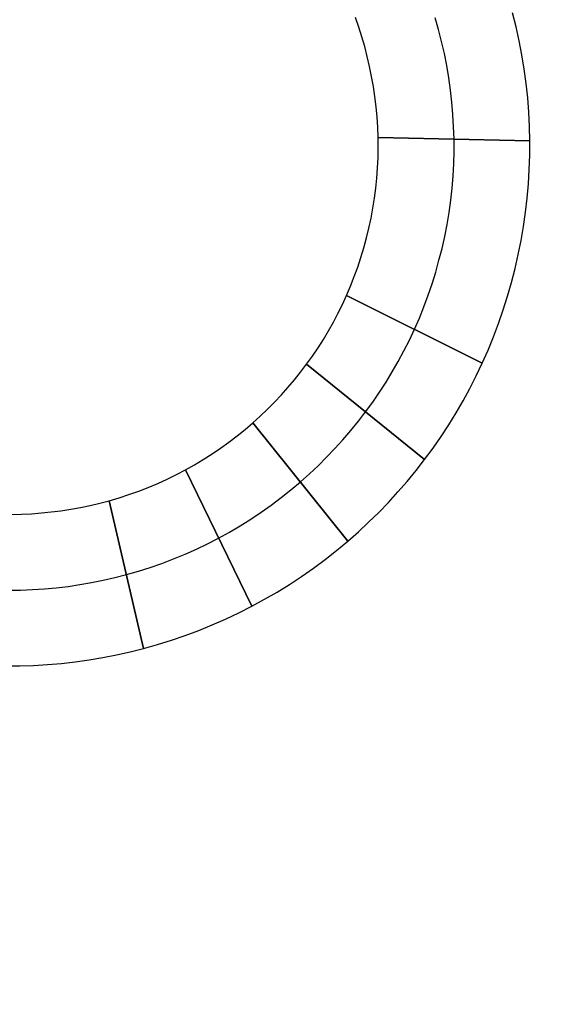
# Model space of a CAD drawing. Extents: x -1664 to 328, y -328 to 327.
# Tile 7 of 15: x 0 to 7, y -45 to -32. Entities that reach past the tile are written whole.
import ezdxf

# ---------------------------------------------------------------- set-up
doc = ezdxf.new("R2010")
doc.units = 0
for name, color, linetype in [('CORDONCINO_LAMP', 155, 'CONTINUOUS'), ('LINEA_SCHEINALE', 96, 'CONTINUOUS'), ('MARMO', 254, 'CONTINUOUS'), ('PAGLIA', 15, 'CONTINUOUS'), ('TESSUTO_LAMPADA', 27, 'CONTINUOUS')]:
    doc.layers.add(name, color=color, linetype=linetype)

msp = doc.modelspace()

# ---------------------------------------------------------------- linework, layer by layer
at = {"layer": 'CORDONCINO_LAMP'}
for centre, radius in [((0, 0, 1705.979), 327.5), ((0, 0, 1560.979), 327.5), ((0, 0, 1560.979), 325), ((0, 0, 1705.979), 325), ((0, 0, 1708.479), 325), ((0, 0, 1703.479), 325), ((0, 0, 1563.479), 325), ((0, 0, 1558.479), 325), ((0, 0, 1705.979), 322.5), ((0, 0, 1560.979), 322.5), ((0, 0, 1930.979), 107.5), ((0, 0, 1930.979), 105), ((0, 0, 1933.479), 105), ((0, 0, 1928.479), 105), ((0, 0, 1930.979), 102.5), ((0, 0, 1820.979), 77.5), ((0, 0, 1820.979), 75), ((0, 0, 1823.479), 75), ((0, 0, 1818.479), 75), ((0, 0, 1820.979), 72.5)]:
    msp.add_circle(centre, radius, dxfattribs=at)
at = {"layer": 'LINEA_SCHEINALE'}
for p, q in [((4.601, -32.437, 1086), (4.557, -32.311, 1086)), ((4.601, -32.437, 1094), (4.557, -32.311, 1094)), ((4.601, -32.437, 1090), (4.557, -32.311, 1090)), ((5.655, -32.47, 1086), (5.611, -32.314, 1086)), ((5.655, -32.47, 1094), (5.611, -32.314, 1094)), ((6.677, -32.432, 1086), (6.631, -32.247, 1086)), ((6.677, -32.432, 1094), (6.631, -32.247, 1094)), ((6.677, -32.432, 1090), (6.631, -32.247, 1090)), ((4.642, -32.564, 1086), (4.601, -32.437, 1086)), ((4.642, -32.564, 1094), (4.601, -32.437, 1094)), ((4.642, -32.564, 1090), (4.601, -32.437, 1090)), ((6.718, -32.618, 1086), (6.677, -32.432, 1086)), ((6.718, -32.618, 1094), (6.677, -32.432, 1094)), ((6.718, -32.618, 1090), (6.677, -32.432, 1090)), ((4.68, -32.693, 1086), (4.642, -32.564, 1086)), ((4.68, -32.693, 1094), (4.642, -32.564, 1094)), ((4.68, -32.693, 1090), (4.642, -32.564, 1090)), ((5.695, -32.627, 1086), (5.655, -32.47, 1086)), ((5.695, -32.627, 1094), (5.655, -32.47, 1094)), ((4.714, -32.823, 1086), (4.68, -32.693, 1086)), ((4.714, -32.823, 1094), (4.68, -32.693, 1094)), ((4.714, -32.823, 1090), (4.68, -32.693, 1090)), ((5.731, -32.786, 1086), (5.695, -32.627, 1086)), ((5.731, -32.786, 1094), (5.695, -32.627, 1094)), ((6.754, -32.804, 1086), (6.718, -32.618, 1086)), ((6.754, -32.804, 1094), (6.718, -32.618, 1094)), ((6.754, -32.804, 1090), (6.718, -32.618, 1090)), ((4.744, -32.954, 1086), (4.714, -32.823, 1086)), ((4.744, -32.954, 1094), (4.714, -32.823, 1094)), ((4.744, -32.954, 1090), (4.714, -32.823, 1090)), ((5.763, -32.945, 1086), (5.731, -32.786, 1086)), ((5.763, -32.945, 1094), (5.731, -32.786, 1094)), ((6.784, -32.992, 1086), (6.754, -32.804, 1086)), ((6.784, -32.992, 1094), (6.754, -32.804, 1094)), ((6.784, -32.992, 1090), (6.754, -32.804, 1090)), ((4.772, -33.086, 1086), (4.744, -32.954, 1086)), ((4.772, -33.086, 1094), (4.744, -32.954, 1094)), ((4.772, -33.086, 1090), (4.744, -32.954, 1090)), ((5.79, -33.105, 1086), (5.763, -32.945, 1086)), ((5.79, -33.105, 1094), (5.763, -32.945, 1094)), ((4.795, -33.219, 1086), (4.772, -33.086, 1086)), ((4.795, -33.219, 1094), (4.772, -33.086, 1094)), ((4.795, -33.219, 1090), (4.772, -33.086, 1090)), ((6.81, -33.18, 1086), (6.784, -32.992, 1086)), ((6.81, -33.18, 1094), (6.784, -32.992, 1094)), ((6.81, -33.18, 1090), (6.784, -32.992, 1090)), ((4.815, -33.353, 1086), (4.795, -33.219, 1086)), ((4.815, -33.353, 1094), (4.795, -33.219, 1094)), ((4.815, -33.353, 1090), (4.795, -33.219, 1090)), ((5.812, -33.266, 1086), (5.79, -33.105, 1086)), ((5.812, -33.266, 1094), (5.79, -33.105, 1094)), ((6.83, -33.369, 1086), (6.81, -33.18, 1086)), ((6.83, -33.369, 1094), (6.81, -33.18, 1094)), ((6.83, -33.369, 1090), (6.81, -33.18, 1090)), ((4.832, -33.487, 1086), (4.815, -33.353, 1086)), ((4.832, -33.487, 1094), (4.815, -33.353, 1094)), ((4.832, -33.487, 1090), (4.815, -33.353, 1090)), ((5.831, -33.428, 1086), (5.812, -33.266, 1086)), ((5.831, -33.428, 1094), (5.812, -33.266, 1094)), ((5.844, -33.59, 1086), (5.831, -33.428, 1086)), ((5.844, -33.59, 1094), (5.831, -33.428, 1094)), ((6.844, -33.558, 1086), (6.83, -33.369, 1086)), ((6.844, -33.558, 1094), (6.83, -33.369, 1094)), ((6.844, -33.558, 1090), (6.83, -33.369, 1090)), ((4.844, -33.622, 1086), (4.832, -33.487, 1086)), ((4.844, -33.622, 1094), (4.832, -33.487, 1094)), ((4.844, -33.622, 1090), (4.832, -33.487, 1090)), ((5.853, -33.752, 1086), (5.844, -33.59, 1086)), ((5.853, -33.752, 1094), (5.844, -33.59, 1094)), ((6.854, -33.747, 1086), (6.844, -33.558, 1086)), ((6.854, -33.747, 1094), (6.844, -33.558, 1094)), ((6.854, -33.747, 1090), (6.844, -33.558, 1090)), ((4.853, -33.757, 1086), (4.844, -33.622, 1086)), ((4.853, -33.757, 1094), (4.844, -33.622, 1094)), ((4.853, -33.757, 1090), (4.844, -33.622, 1090)), ((4.858, -33.892, 1086), (4.853, -33.757, 1086)), ((4.858, -33.892, 1094), (4.853, -33.757, 1094)), ((4.858, -33.892, 1090), (4.853, -33.757, 1090)), ((5.858, -33.914, 1086), (5.853, -33.752, 1086)), ((5.858, -33.914, 1094), (5.853, -33.752, 1094)), ((6.858, -33.937, 1086), (6.854, -33.747, 1086)), ((6.858, -33.937, 1094), (6.854, -33.747, 1094)), ((6.858, -33.937, 1090), (6.854, -33.747, 1090)), ((4.86, -34.026, 1086), (4.858, -33.892, 1086)), ((4.86, -34.026, 1094), (4.858, -33.892, 1094)), ((6.858, -33.937, 1086), (4.858, -33.892, 1086)), ((4.86, -34.026, 1090), (4.858, -33.892, 1090)), ((4.858, -33.892, 1086), (4.858, -33.892, 1094)), ((4.858, -33.892, 1094), (6.858, -33.937, 1094)), ((5.858, -34.076, 1086), (5.858, -33.914, 1086)), ((5.858, -34.076, 1094), (5.858, -33.914, 1094)), ((6.857, -34.126, 1086), (6.858, -33.937, 1086)), ((6.857, -34.126, 1094), (6.858, -33.937, 1094)), ((6.857, -34.126, 1090), (6.858, -33.937, 1090)), ((6.858, -33.937, 1094), (6.858, -33.937, 1086)), ((4.857, -34.16, 1086), (4.86, -34.026, 1086)), ((4.857, -34.16, 1094), (4.86, -34.026, 1094)), ((4.857, -34.16, 1090), (4.86, -34.026, 1090)), ((5.854, -34.237, 1086), (5.858, -34.076, 1086)), ((5.854, -34.237, 1094), (5.858, -34.076, 1094)), ((6.85, -34.314, 1086), (6.857, -34.126, 1086)), ((6.85, -34.314, 1094), (6.857, -34.126, 1094)), ((6.85, -34.314, 1090), (6.857, -34.126, 1090)), ((4.851, -34.293, 1086), (4.857, -34.16, 1086)), ((4.851, -34.293, 1094), (4.857, -34.16, 1094)), ((4.851, -34.293, 1090), (4.857, -34.16, 1090)), ((5.845, -34.398, 1086), (5.854, -34.237, 1086)), ((5.845, -34.398, 1094), (5.854, -34.237, 1094)), ((4.841, -34.427, 1086), (4.851, -34.293, 1086)), ((4.841, -34.427, 1094), (4.851, -34.293, 1094)), ((4.841, -34.427, 1090), (4.851, -34.293, 1090)), ((6.839, -34.502, 1086), (6.85, -34.314, 1086)), ((6.839, -34.502, 1094), (6.85, -34.314, 1094)), ((6.839, -34.502, 1090), (6.85, -34.314, 1090)), ((4.827, -34.56, 1086), (4.841, -34.427, 1086)), ((4.827, -34.56, 1094), (4.841, -34.427, 1094)), ((4.827, -34.56, 1090), (4.841, -34.427, 1090)), ((5.832, -34.559, 1086), (5.845, -34.398, 1086)), ((5.832, -34.559, 1094), (5.845, -34.398, 1094)), ((6.822, -34.69, 1086), (6.839, -34.502, 1086)), ((6.822, -34.69, 1094), (6.839, -34.502, 1094)), ((6.822, -34.69, 1090), (6.839, -34.502, 1090)), ((4.81, -34.693, 1086), (4.827, -34.56, 1086)), ((4.81, -34.693, 1094), (4.827, -34.56, 1094)), ((4.81, -34.693, 1090), (4.827, -34.56, 1090)), ((5.814, -34.719, 1086), (5.832, -34.559, 1086)), ((5.814, -34.719, 1094), (5.832, -34.559, 1094)), ((4.789, -34.825, 1086), (4.81, -34.693, 1086)), ((4.789, -34.825, 1094), (4.81, -34.693, 1094)), ((4.789, -34.825, 1090), (4.81, -34.693, 1090)), ((5.792, -34.879, 1086), (5.814, -34.719, 1086)), ((5.792, -34.879, 1094), (5.814, -34.719, 1094)), ((6.801, -34.878, 1086), (6.822, -34.69, 1086)), ((6.801, -34.878, 1094), (6.822, -34.69, 1094)), ((6.801, -34.878, 1090), (6.822, -34.69, 1090)), ((4.765, -34.956, 1086), (4.789, -34.825, 1086)), ((4.765, -34.956, 1094), (4.789, -34.825, 1094)), ((4.765, -34.956, 1090), (4.789, -34.825, 1090)), ((5.766, -35.038, 1086), (5.792, -34.879, 1086)), ((5.766, -35.038, 1094), (5.792, -34.879, 1094)), ((6.774, -35.064, 1086), (6.801, -34.878, 1086)), ((6.774, -35.064, 1094), (6.801, -34.878, 1094)), ((6.774, -35.064, 1090), (6.801, -34.878, 1090)), ((4.737, -35.087, 1086), (4.765, -34.956, 1086)), ((4.737, -35.087, 1094), (4.765, -34.956, 1094)), ((4.737, -35.087, 1090), (4.765, -34.956, 1090)), ((5.735, -35.196, 1086), (5.766, -35.038, 1086)), ((5.735, -35.196, 1094), (5.766, -35.038, 1094)), ((4.705, -35.216, 1086), (4.737, -35.087, 1086)), ((4.705, -35.216, 1094), (4.737, -35.087, 1094)), ((4.705, -35.216, 1090), (4.737, -35.087, 1090)), ((6.742, -35.251, 1086), (6.774, -35.064, 1086)), ((6.742, -35.251, 1094), (6.774, -35.064, 1094)), ((6.742, -35.251, 1090), (6.774, -35.064, 1090)), ((4.67, -35.345, 1086), (4.705, -35.216, 1086)), ((4.67, -35.345, 1094), (4.705, -35.216, 1094)), ((4.67, -35.345, 1090), (4.705, -35.216, 1090)), ((5.7, -35.353, 1086), (5.735, -35.196, 1086)), ((5.7, -35.353, 1094), (5.735, -35.196, 1094)), ((6.705, -35.436, 1086), (6.742, -35.251, 1086)), ((6.705, -35.436, 1094), (6.742, -35.251, 1094)), ((6.705, -35.436, 1090), (6.742, -35.251, 1090)), ((4.631, -35.473, 1086), (4.67, -35.345, 1086)), ((4.631, -35.473, 1094), (4.67, -35.345, 1094)), ((4.631, -35.473, 1090), (4.67, -35.345, 1090)), ((5.66, -35.51, 1086), (5.7, -35.353, 1086)), ((5.66, -35.51, 1094), (5.7, -35.353, 1094)), ((4.589, -35.6, 1086), (4.631, -35.473, 1086)), ((4.589, -35.6, 1094), (4.631, -35.473, 1094)), ((4.589, -35.6, 1090), (4.631, -35.473, 1090)), ((5.617, -35.665, 1086), (5.66, -35.51, 1086)), ((5.617, -35.665, 1094), (5.66, -35.51, 1094)), ((6.663, -35.62, 1086), (6.705, -35.436, 1086)), ((6.663, -35.62, 1094), (6.705, -35.436, 1094)), ((6.663, -35.62, 1090), (6.705, -35.436, 1090)), ((4.543, -35.726, 1086), (4.589, -35.6, 1086)), ((4.543, -35.726, 1094), (4.589, -35.6, 1094)), ((4.543, -35.726, 1090), (4.589, -35.6, 1090)), ((5.569, -35.819, 1086), (5.617, -35.665, 1086)), ((5.569, -35.819, 1094), (5.617, -35.665, 1094)), ((6.616, -35.803, 1086), (6.663, -35.62, 1086)), ((6.616, -35.803, 1094), (6.663, -35.62, 1094)), ((6.616, -35.803, 1090), (6.663, -35.62, 1090)), ((4.494, -35.85, 1086), (4.543, -35.726, 1086)), ((4.494, -35.85, 1094), (4.543, -35.726, 1094)), ((4.494, -35.85, 1090), (4.543, -35.726, 1090)), ((5.517, -35.971, 1086), (5.569, -35.819, 1086)), ((5.517, -35.971, 1094), (5.569, -35.819, 1094)), ((6.564, -35.984, 1086), (6.616, -35.803, 1086)), ((6.564, -35.984, 1094), (6.616, -35.803, 1094)), ((6.564, -35.984, 1090), (6.616, -35.803, 1090)), ((4.441, -35.973, 1086), (4.494, -35.85, 1086)), ((4.441, -35.973, 1094), (4.494, -35.85, 1094)), ((4.441, -35.973, 1090), (4.494, -35.85, 1090)), ((4.386, -36.092, 1086), (4.441, -35.973, 1086)), ((4.386, -36.092, 1094), (4.441, -35.973, 1094)), ((4.386, -36.092, 1090), (4.441, -35.973, 1090)), ((6.231, -36.867, 1086), (4.441, -35.973, 1086)), ((4.441, -35.973, 1086), (4.441, -35.973, 1094)), ((4.441, -35.973, 1094), (6.231, -36.867, 1094)), ((5.461, -36.122, 1086), (5.517, -35.971, 1086)), ((5.461, -36.122, 1094), (5.517, -35.971, 1094)), ((6.507, -36.164, 1086), (6.564, -35.984, 1086)), ((6.507, -36.164, 1094), (6.564, -35.984, 1094)), ((6.507, -36.164, 1090), (6.564, -35.984, 1090)), ((4.328, -36.21, 1086), (4.386, -36.092, 1086)), ((4.328, -36.21, 1094), (4.386, -36.092, 1094)), ((4.328, -36.21, 1090), (4.386, -36.092, 1090)), ((5.401, -36.272, 1086), (5.461, -36.122, 1086)), ((5.401, -36.272, 1094), (5.461, -36.122, 1094)), ((6.446, -36.343, 1086), (6.507, -36.164, 1086)), ((6.446, -36.343, 1094), (6.507, -36.164, 1094)), ((6.446, -36.343, 1090), (6.507, -36.164, 1090)), ((4.203, -36.44, 1086), (4.267, -36.326, 1086)), ((4.203, -36.44, 1094), (4.267, -36.326, 1094)), ((4.203, -36.44, 1090), (4.267, -36.326, 1090)), ((4.267, -36.326, 1086), (4.328, -36.21, 1086)), ((4.267, -36.326, 1094), (4.328, -36.21, 1094)), ((4.267, -36.326, 1090), (4.328, -36.21, 1090)), ((5.336, -36.42, 1086), (5.401, -36.272, 1086)), ((5.336, -36.42, 1094), (5.401, -36.272, 1094)), ((4.135, -36.553, 1086), (4.203, -36.44, 1086)), ((4.135, -36.553, 1094), (4.203, -36.44, 1094)), ((4.135, -36.553, 1090), (4.203, -36.44, 1090)), ((5.269, -36.563, 1086), (5.336, -36.42, 1086)), ((5.269, -36.563, 1094), (5.336, -36.42, 1094)), ((6.379, -36.519, 1086), (6.446, -36.343, 1086)), ((6.379, -36.519, 1094), (6.446, -36.343, 1094)), ((6.379, -36.519, 1090), (6.446, -36.343, 1090)), ((4.065, -36.663, 1086), (4.135, -36.553, 1086)), ((4.065, -36.663, 1094), (4.135, -36.553, 1094)), ((4.065, -36.663, 1090), (4.135, -36.553, 1090)), ((5.198, -36.704, 1086), (5.269, -36.563, 1086)), ((5.198, -36.704, 1094), (5.269, -36.563, 1094)), ((6.307, -36.694, 1086), (6.379, -36.519, 1086)), ((6.307, -36.694, 1094), (6.379, -36.519, 1094)), ((6.307, -36.694, 1090), (6.379, -36.519, 1090)), ((3.991, -36.772, 1086), (4.065, -36.663, 1086)), ((3.991, -36.772, 1094), (4.065, -36.663, 1094)), ((3.991, -36.772, 1090), (4.065, -36.663, 1090)), ((5.123, -36.844, 1086), (5.198, -36.704, 1086)), ((5.123, -36.844, 1094), (5.198, -36.704, 1094)), ((6.231, -36.867, 1086), (6.307, -36.694, 1086)), ((6.231, -36.867, 1094), (6.307, -36.694, 1094)), ((6.231, -36.867, 1090), (6.307, -36.694, 1090)), ((3.915, -36.879, 1086), (3.991, -36.772, 1086)), ((3.915, -36.879, 1094), (3.991, -36.772, 1094)), ((3.915, -36.879, 1090), (3.991, -36.772, 1090)), ((5.044, -36.981, 1086), (5.123, -36.844, 1086)), ((5.044, -36.981, 1094), (5.123, -36.844, 1094)), ((3.754, -37.086, 1086), (3.836, -36.984, 1086)), ((3.754, -37.086, 1094), (3.836, -36.984, 1094)), ((3.754, -37.086, 1090), (3.836, -36.984, 1090)), ((3.836, -36.984, 1086), (3.915, -36.879, 1086)), ((3.836, -36.984, 1094), (3.915, -36.879, 1094)), ((3.836, -36.984, 1090), (3.915, -36.879, 1090)), ((5.471, -38.135, 1086), (3.915, -36.879, 1086)), ((3.915, -36.879, 1086), (3.915, -36.879, 1094)), ((3.915, -36.879, 1094), (5.471, -38.135, 1094)), ((4.962, -37.116, 1086), (5.044, -36.981, 1086)), ((4.962, -37.116, 1094), (5.044, -36.981, 1094)), ((6.151, -37.034, 1086), (6.231, -36.867, 1086)), ((6.151, -37.034, 1094), (6.231, -36.867, 1094)), ((6.151, -37.034, 1090), (6.231, -36.867, 1090)), ((6.231, -36.867, 1094), (6.231, -36.867, 1086)), ((3.669, -37.186, 1086), (3.754, -37.086, 1086)), ((3.669, -37.186, 1094), (3.754, -37.086, 1094)), ((3.669, -37.186, 1090), (3.754, -37.086, 1090)), ((4.876, -37.249, 1086), (4.962, -37.116, 1086)), ((4.876, -37.249, 1094), (4.962, -37.116, 1094)), ((6.067, -37.199, 1086), (6.151, -37.034, 1086)), ((6.067, -37.199, 1094), (6.151, -37.034, 1094)), ((6.067, -37.199, 1090), (6.151, -37.034, 1090)), ((3.582, -37.284, 1086), (3.669, -37.186, 1086)), ((3.582, -37.284, 1094), (3.669, -37.186, 1094)), ((3.582, -37.284, 1090), (3.669, -37.186, 1090)), ((5.979, -37.361, 1086), (6.067, -37.199, 1086)), ((5.979, -37.361, 1094), (6.067, -37.199, 1094)), ((5.979, -37.361, 1090), (6.067, -37.199, 1090)), ((3.492, -37.38, 1086), (3.582, -37.284, 1086)), ((3.492, -37.38, 1094), (3.582, -37.284, 1094)), ((3.492, -37.38, 1090), (3.582, -37.284, 1090)), ((4.786, -37.379, 1086), (4.876, -37.249, 1086)), ((4.786, -37.379, 1094), (4.876, -37.249, 1094)), ((5.886, -37.522, 1086), (5.979, -37.361, 1086)), ((5.886, -37.522, 1094), (5.979, -37.361, 1094)), ((5.886, -37.522, 1090), (5.979, -37.361, 1090)), ((3.304, -37.563, 1086), (3.399, -37.473, 1086)), ((3.304, -37.563, 1094), (3.399, -37.473, 1094)), ((3.304, -37.563, 1090), (3.399, -37.473, 1090)), ((3.399, -37.473, 1086), (3.492, -37.38, 1086)), ((3.399, -37.473, 1094), (3.492, -37.38, 1094)), ((3.399, -37.473, 1090), (3.492, -37.38, 1090)), ((4.693, -37.507, 1086), (4.786, -37.379, 1086)), ((4.693, -37.507, 1094), (4.786, -37.379, 1094)), ((3.207, -37.651, 1086), (3.304, -37.563, 1086)), ((3.207, -37.651, 1094), (3.304, -37.563, 1094)), ((3.207, -37.651, 1090), (3.304, -37.563, 1090)), ((4.497, -37.755, 1086), (4.597, -37.633, 1086)), ((4.497, -37.755, 1094), (4.597, -37.633, 1094)), ((4.597, -37.633, 1086), (4.693, -37.507, 1086)), ((4.597, -37.633, 1094), (4.693, -37.507, 1094)), ((5.788, -37.679, 1086), (5.886, -37.522, 1086)), ((5.788, -37.679, 1094), (5.886, -37.522, 1094)), ((5.788, -37.679, 1090), (5.886, -37.522, 1090)), ((2.998, -37.825, 1086), (3.104, -37.739, 1086)), ((2.998, -37.825, 1094), (3.104, -37.739, 1094)), ((2.998, -37.825, 1090), (3.104, -37.739, 1090)), ((3.104, -37.739, 1086), (3.207, -37.651, 1086)), ((3.104, -37.739, 1094), (3.207, -37.651, 1094)), ((3.104, -37.739, 1090), (3.207, -37.651, 1090)), ((4.458, -39.212, 1086), (3.207, -37.651, 1086)), ((3.207, -37.651, 1086), (3.207, -37.651, 1094)), ((3.207, -37.651, 1094), (4.458, -39.212, 1094)), ((4.394, -37.875, 1086), (4.497, -37.755, 1086)), ((4.394, -37.875, 1094), (4.497, -37.755, 1094)), ((5.687, -37.834, 1086), (5.788, -37.679, 1086)), ((5.687, -37.834, 1094), (5.788, -37.679, 1094)), ((5.687, -37.834, 1090), (5.788, -37.679, 1090)), ((2.89, -37.907, 1086), (2.998, -37.825, 1086)), ((2.89, -37.907, 1094), (2.998, -37.825, 1094)), ((2.89, -37.907, 1090), (2.998, -37.825, 1090)), ((4.288, -37.993, 1086), (4.394, -37.875, 1086)), ((4.288, -37.993, 1094), (4.394, -37.875, 1094)), ((5.581, -37.986, 1086), (5.687, -37.834, 1086)), ((5.581, -37.986, 1094), (5.687, -37.834, 1094)), ((5.581, -37.986, 1090), (5.687, -37.834, 1090)), ((2.667, -38.062, 1086), (2.779, -37.986, 1086)), ((2.667, -38.062, 1094), (2.779, -37.986, 1094)), ((2.667, -38.062, 1090), (2.779, -37.986, 1090)), ((2.779, -37.986, 1086), (2.89, -37.907, 1086)), ((2.779, -37.986, 1094), (2.89, -37.907, 1094)), ((2.779, -37.986, 1090), (2.89, -37.907, 1090)), ((4.178, -38.107, 1086), (4.288, -37.993, 1086)), ((4.178, -38.107, 1094), (4.288, -37.993, 1094)), ((5.471, -38.135, 1086), (5.581, -37.986, 1086)), ((5.471, -38.135, 1094), (5.581, -37.986, 1094)), ((5.471, -38.135, 1090), (5.581, -37.986, 1090)), ((2.436, -38.205, 1086), (2.552, -38.135, 1086)), ((2.436, -38.205, 1094), (2.552, -38.135, 1094)), ((2.436, -38.205, 1090), (2.552, -38.135, 1090)), ((2.552, -38.135, 1086), (2.667, -38.062, 1086)), ((2.552, -38.135, 1094), (2.667, -38.062, 1094)), ((2.552, -38.135, 1090), (2.667, -38.062, 1090)), ((4.066, -38.218, 1086), (4.178, -38.107, 1086)), ((4.066, -38.218, 1094), (4.178, -38.107, 1094)), ((5.358, -38.281, 1086), (5.471, -38.135, 1086)), ((5.358, -38.281, 1094), (5.471, -38.135, 1094)), ((5.358, -38.281, 1090), (5.471, -38.135, 1090)), ((5.471, -38.135, 1094), (5.471, -38.135, 1086)), ((2.197, -38.335, 1086), (2.317, -38.271, 1086)), ((2.197, -38.335, 1094), (2.317, -38.271, 1094)), ((2.197, -38.335, 1090), (2.317, -38.271, 1090)), ((2.317, -38.271, 1086), (2.436, -38.205, 1086)), ((2.317, -38.271, 1094), (2.436, -38.205, 1094)), ((2.317, -38.271, 1090), (2.436, -38.205, 1090)), ((3.191, -40.071, 1086), (2.317, -38.271, 1086)), ((2.317, -38.271, 1086), (2.317, -38.271, 1094)), ((2.317, -38.271, 1094), (3.191, -40.071, 1094)), ((3.951, -38.326, 1086), (4.066, -38.218, 1086)), ((3.951, -38.326, 1094), (4.066, -38.218, 1094)), ((5.24, -38.424, 1086), (5.358, -38.281, 1086)), ((5.24, -38.424, 1094), (5.358, -38.281, 1094)), ((5.24, -38.424, 1090), (5.358, -38.281, 1090)), ((1.951, -38.451, 1086), (2.075, -38.394, 1086)), ((1.951, -38.451, 1094), (2.075, -38.394, 1094)), ((1.951, -38.451, 1090), (2.075, -38.394, 1090)), ((2.075, -38.394, 1086), (2.197, -38.335, 1086)), ((2.075, -38.394, 1094), (2.197, -38.335, 1094)), ((2.075, -38.394, 1090), (2.197, -38.335, 1090)), ((3.832, -38.432, 1086), (3.951, -38.326, 1086)), ((3.832, -38.432, 1094), (3.951, -38.326, 1094)), ((1.7, -38.553, 1086), (1.826, -38.504, 1086)), ((1.7, -38.553, 1094), (1.826, -38.504, 1094)), ((1.7, -38.553, 1090), (1.826, -38.504, 1090)), ((1.826, -38.504, 1086), (1.951, -38.451, 1086)), ((1.826, -38.504, 1094), (1.951, -38.451, 1094)), ((1.826, -38.504, 1090), (1.951, -38.451, 1090)), ((3.579, -38.639, 1086), (3.707, -38.537, 1086)), ((3.579, -38.639, 1094), (3.707, -38.537, 1094)), ((3.707, -38.537, 1086), (3.832, -38.432, 1086)), ((3.707, -38.537, 1094), (3.832, -38.432, 1094)), ((5.119, -38.564, 1086), (5.24, -38.424, 1086)), ((5.119, -38.564, 1094), (5.24, -38.424, 1094)), ((5.119, -38.564, 1090), (5.24, -38.424, 1090)), ((1.312, -38.679, 1086), (1.443, -38.641, 1086)), ((1.312, -38.679, 1094), (1.443, -38.641, 1094)), ((1.312, -38.679, 1090), (1.443, -38.641, 1090)), ((1.443, -38.641, 1086), (1.572, -38.599, 1086)), ((1.443, -38.641, 1094), (1.572, -38.599, 1094)), ((1.443, -38.641, 1090), (1.572, -38.599, 1090)), ((1.572, -38.599, 1086), (1.7, -38.553, 1086)), ((1.572, -38.599, 1094), (1.7, -38.553, 1094)), ((1.572, -38.599, 1090), (1.7, -38.553, 1090)), ((3.448, -38.737, 1086), (3.579, -38.639, 1086)), ((3.448, -38.737, 1094), (3.579, -38.639, 1094)), ((4.993, -38.701, 1086), (5.119, -38.564, 1086)), ((4.993, -38.701, 1094), (5.119, -38.564, 1094)), ((4.993, -38.701, 1090), (5.119, -38.564, 1090)), ((0.675, -38.812, 1086), (0.804, -38.792, 1086)), ((0.675, -38.812, 1094), (0.804, -38.792, 1094)), ((0.675, -38.812, 1090), (0.804, -38.792, 1090)), ((0.804, -38.792, 1086), (0.932, -38.769, 1086)), ((0.804, -38.792, 1094), (0.932, -38.769, 1094)), ((0.804, -38.792, 1090), (0.932, -38.769, 1090)), ((0.932, -38.769, 1086), (1.06, -38.743, 1086)), ((0.932, -38.769, 1094), (1.06, -38.743, 1094)), ((0.932, -38.769, 1090), (1.06, -38.743, 1090)), ((1.06, -38.743, 1086), (1.186, -38.713, 1086)), ((1.06, -38.743, 1094), (1.186, -38.713, 1094)), ((1.06, -38.743, 1090), (1.186, -38.713, 1090)), ((1.186, -38.713, 1086), (1.312, -38.679, 1086)), ((1.186, -38.713, 1094), (1.312, -38.679, 1094)), ((1.186, -38.713, 1090), (1.312, -38.679, 1090)), ((1.765, -40.627, 1086), (1.312, -38.679, 1086)), ((1.312, -38.679, 1086), (1.312, -38.679, 1094)), ((1.312, -38.679, 1094), (1.765, -40.627, 1094)), ((3.314, -38.831, 1086), (3.448, -38.737, 1086)), ((3.314, -38.831, 1094), (3.448, -38.737, 1094)), ((4.865, -38.834, 1086), (4.993, -38.701, 1086)), ((4.865, -38.834, 1094), (4.993, -38.701, 1094)), ((4.865, -38.834, 1090), (4.993, -38.701, 1090)), ((0.027, -38.859, 1086), (0.157, -38.857, 1086)), ((0.027, -38.859, 1094), (0.157, -38.857, 1094)), ((0.027, -38.859, 1090), (0.157, -38.857, 1090)), ((0.157, -38.857, 1086), (0.287, -38.851, 1086)), ((0.157, -38.857, 1094), (0.287, -38.851, 1094)), ((0.157, -38.857, 1090), (0.287, -38.851, 1090)), ((0.287, -38.851, 1086), (0.417, -38.841, 1086)), ((0.287, -38.851, 1094), (0.417, -38.841, 1094)), ((0.287, -38.851, 1090), (0.417, -38.841, 1090)), ((0.417, -38.841, 1086), (0.546, -38.828, 1086)), ((0.417, -38.841, 1094), (0.546, -38.828, 1094)), ((0.417, -38.841, 1090), (0.546, -38.828, 1090)), ((0.546, -38.828, 1086), (0.675, -38.812, 1086)), ((0.546, -38.828, 1094), (0.675, -38.812, 1094)), ((0.546, -38.828, 1090), (0.675, -38.812, 1090)), ((3.039, -39.009, 1086), (3.178, -38.922, 1086)), ((3.039, -39.009, 1094), (3.178, -38.922, 1094)), ((3.178, -38.922, 1086), (3.314, -38.831, 1086)), ((3.178, -38.922, 1094), (3.314, -38.831, 1094)), ((4.732, -38.964, 1086), (4.865, -38.834, 1086)), ((4.732, -38.964, 1094), (4.865, -38.834, 1094)), ((4.732, -38.964, 1090), (4.865, -38.834, 1090)), ((2.898, -39.092, 1086), (3.039, -39.009, 1086)), ((2.898, -39.092, 1094), (3.039, -39.009, 1094)), ((4.597, -39.09, 1086), (4.732, -38.964, 1086)), ((4.597, -39.09, 1094), (4.732, -38.964, 1094)), ((4.597, -39.09, 1090), (4.732, -38.964, 1090)), ((2.609, -39.246, 1086), (2.754, -39.171, 1086)), ((2.609, -39.246, 1094), (2.754, -39.171, 1094)), ((2.754, -39.171, 1086), (2.898, -39.092, 1086)), ((2.754, -39.171, 1094), (2.898, -39.092, 1094)), ((4.458, -39.212, 1086), (4.597, -39.09, 1086)), ((4.458, -39.212, 1094), (4.597, -39.09, 1094)), ((4.458, -39.212, 1090), (4.597, -39.09, 1090)), ((2.311, -39.384, 1086), (2.461, -39.317, 1086)), ((2.311, -39.384, 1094), (2.461, -39.317, 1094)), ((2.461, -39.317, 1086), (2.609, -39.246, 1086)), ((2.461, -39.317, 1094), (2.609, -39.246, 1094)), ((4.31, -39.334, 1086), (4.458, -39.212, 1086)), ((4.31, -39.334, 1094), (4.458, -39.212, 1094)), ((4.31, -39.334, 1090), (4.458, -39.212, 1090)), ((4.458, -39.212, 1094), (4.458, -39.212, 1086)), ((2.007, -39.505, 1086), (2.16, -39.446, 1086)), ((2.007, -39.505, 1094), (2.16, -39.446, 1094)), ((2.16, -39.446, 1086), (2.311, -39.384, 1086)), ((2.16, -39.446, 1094), (2.311, -39.384, 1094)), ((4.006, -39.567, 1086), (4.16, -39.453, 1086)), ((4.006, -39.567, 1094), (4.16, -39.453, 1094)), ((4.006, -39.567, 1090), (4.16, -39.453, 1090)), ((4.16, -39.453, 1086), (4.31, -39.334, 1086)), ((4.16, -39.453, 1094), (4.31, -39.334, 1094)), ((4.16, -39.453, 1090), (4.31, -39.334, 1090)), ((1.696, -39.608, 1086), (1.852, -39.559, 1086)), ((1.696, -39.608, 1094), (1.852, -39.559, 1094)), ((1.852, -39.559, 1086), (2.007, -39.505, 1086)), ((1.852, -39.559, 1094), (2.007, -39.505, 1094)), ((3.848, -39.677, 1086), (4.006, -39.567, 1086)), ((3.848, -39.677, 1094), (4.006, -39.567, 1094)), ((3.848, -39.677, 1090), (4.006, -39.567, 1090)), ((1.234, -39.727, 1086), (1.387, -39.692, 1086)), ((1.234, -39.727, 1094), (1.387, -39.692, 1094)), ((1.387, -39.692, 1086), (1.539, -39.653, 1086)), ((1.387, -39.692, 1094), (1.539, -39.653, 1094)), ((1.539, -39.653, 1086), (1.696, -39.608, 1086)), ((1.539, -39.653, 1094), (1.696, -39.608, 1094)), ((3.688, -39.782, 1086), (3.848, -39.677, 1086)), ((3.688, -39.782, 1094), (3.848, -39.677, 1094)), ((3.688, -39.782, 1090), (3.848, -39.677, 1090)), ((0.301, -39.851, 1086), (0.457, -39.84, 1086)), ((0.301, -39.851, 1094), (0.457, -39.84, 1094)), ((0.457, -39.84, 1086), (0.614, -39.826, 1086)), ((0.457, -39.84, 1094), (0.614, -39.826, 1094)), ((0.614, -39.826, 1086), (0.77, -39.808, 1086)), ((0.614, -39.826, 1094), (0.77, -39.808, 1094)), ((0.77, -39.808, 1086), (0.925, -39.785, 1086)), ((0.77, -39.808, 1094), (0.925, -39.785, 1094)), ((0.925, -39.785, 1086), (1.08, -39.758, 1086)), ((0.925, -39.785, 1094), (1.08, -39.758, 1094)), ((1.08, -39.758, 1086), (1.234, -39.727, 1086)), ((1.08, -39.758, 1094), (1.234, -39.727, 1094)), ((3.525, -39.883, 1086), (3.688, -39.782, 1086)), ((3.525, -39.883, 1094), (3.688, -39.782, 1094)), ((3.525, -39.883, 1090), (3.688, -39.782, 1090)), ((-0.013, -39.858, 1086), (0.144, -39.857, 1086)), ((-0.013, -39.858, 1094), (0.144, -39.857, 1094)), ((0.144, -39.857, 1086), (0.301, -39.851, 1086)), ((0.144, -39.857, 1094), (0.301, -39.851, 1094)), ((3.359, -39.979, 1086), (3.525, -39.883, 1086)), ((3.359, -39.979, 1094), (3.525, -39.883, 1094)), ((3.359, -39.979, 1090), (3.525, -39.883, 1090)), ((3.02, -40.157, 1086), (3.191, -40.071, 1086)), ((3.02, -40.157, 1094), (3.191, -40.071, 1094)), ((3.02, -40.157, 1090), (3.191, -40.071, 1090)), ((3.191, -40.071, 1086), (3.359, -39.979, 1086)), ((3.191, -40.071, 1094), (3.359, -39.979, 1094)), ((3.191, -40.071, 1090), (3.359, -39.979, 1090)), ((3.191, -40.071, 1094), (3.191, -40.071, 1086)), ((2.847, -40.24, 1086), (3.02, -40.157, 1086)), ((2.847, -40.24, 1094), (3.02, -40.157, 1094)), ((2.847, -40.24, 1090), (3.02, -40.157, 1090)), ((2.494, -40.389, 1086), (2.671, -40.317, 1086)), ((2.494, -40.389, 1094), (2.671, -40.317, 1094)), ((2.494, -40.389, 1090), (2.671, -40.317, 1090)), ((2.671, -40.317, 1086), (2.847, -40.24, 1086)), ((2.671, -40.317, 1094), (2.847, -40.24, 1094)), ((2.671, -40.317, 1090), (2.847, -40.24, 1090)), ((2.133, -40.518, 1086), (2.314, -40.456, 1086)), ((2.133, -40.518, 1094), (2.314, -40.456, 1094)), ((2.133, -40.518, 1090), (2.314, -40.456, 1090)), ((2.314, -40.456, 1086), (2.494, -40.389, 1086)), ((2.314, -40.456, 1094), (2.494, -40.389, 1094)), ((2.314, -40.456, 1090), (2.494, -40.389, 1090)), ((1.765, -40.627, 1086), (1.95, -40.576, 1086)), ((1.765, -40.627, 1094), (1.95, -40.576, 1094)), ((1.765, -40.627, 1090), (1.95, -40.576, 1090)), ((1.95, -40.576, 1086), (2.133, -40.518, 1086)), ((1.95, -40.576, 1094), (2.133, -40.518, 1094)), ((1.95, -40.576, 1090), (2.133, -40.518, 1090)), ((1.046, -40.778, 1086), (1.227, -40.747, 1086)), ((1.046, -40.778, 1094), (1.227, -40.747, 1094)), ((1.046, -40.778, 1090), (1.227, -40.747, 1090)), ((1.227, -40.747, 1086), (1.407, -40.712, 1086)), ((1.227, -40.747, 1094), (1.407, -40.712, 1094)), ((1.227, -40.747, 1090), (1.407, -40.712, 1090)), ((1.407, -40.712, 1086), (1.587, -40.672, 1086)), ((1.407, -40.712, 1094), (1.587, -40.672, 1094)), ((1.407, -40.712, 1090), (1.587, -40.672, 1090)), ((1.587, -40.672, 1086), (1.765, -40.627, 1086)), ((1.587, -40.672, 1094), (1.765, -40.627, 1094)), ((1.587, -40.672, 1090), (1.765, -40.627, 1090)), ((1.765, -40.627, 1094), (1.765, -40.627, 1086)), ((-0.053, -40.858, 1086), (0.131, -40.856, 1086)), ((-0.053, -40.858, 1094), (0.131, -40.856, 1094)), ((0.131, -40.856, 1086), (0.315, -40.85, 1086)), ((0.131, -40.856, 1094), (0.315, -40.85, 1094)), ((0.131, -40.856, 1090), (0.315, -40.85, 1090)), ((0.315, -40.85, 1086), (0.498, -40.84, 1086)), ((0.315, -40.85, 1094), (0.498, -40.84, 1094)), ((0.315, -40.85, 1090), (0.498, -40.84, 1090)), ((0.498, -40.84, 1086), (0.681, -40.824, 1086)), ((0.498, -40.84, 1094), (0.681, -40.824, 1094)), ((0.498, -40.84, 1090), (0.681, -40.824, 1090)), ((0.681, -40.824, 1086), (0.864, -40.803, 1086)), ((0.681, -40.824, 1094), (0.864, -40.803, 1094)), ((0.681, -40.824, 1090), (0.864, -40.803, 1090)), ((0.864, -40.803, 1086), (1.046, -40.778, 1086)), ((0.864, -40.803, 1094), (1.046, -40.778, 1094)), ((0.864, -40.803, 1090), (1.046, -40.778, 1090))]:
    msp.add_line(p, q, dxfattribs=at)
at = {"layer": 'MARMO'}
for centre in [(0, 0, 0.979), (0, 0, 200.979)]:
    msp.add_circle(centre, 95, dxfattribs=at)
at = {"layer": 'PAGLIA'}
for centre in [(0, 0, 1560.979), (0, 0, 1705.979), (0, 0, 1633.479)]:
    msp.add_circle(centre, 325, dxfattribs=at)
at = {"layer": 'TESSUTO_LAMPADA'}
for centre, radius in [((0, 0, 1705.979), 325), ((0, 0, 1763.479), 200), ((0, 0, 1930.979), 105), ((0, 0, 1875.979), 90), ((0, 0, 1820.979), 75), ((0, 0, 1820.979), 75)]:
    msp.add_circle(centre, radius, dxfattribs=at)

doc.saveas('drawing.dxf')
